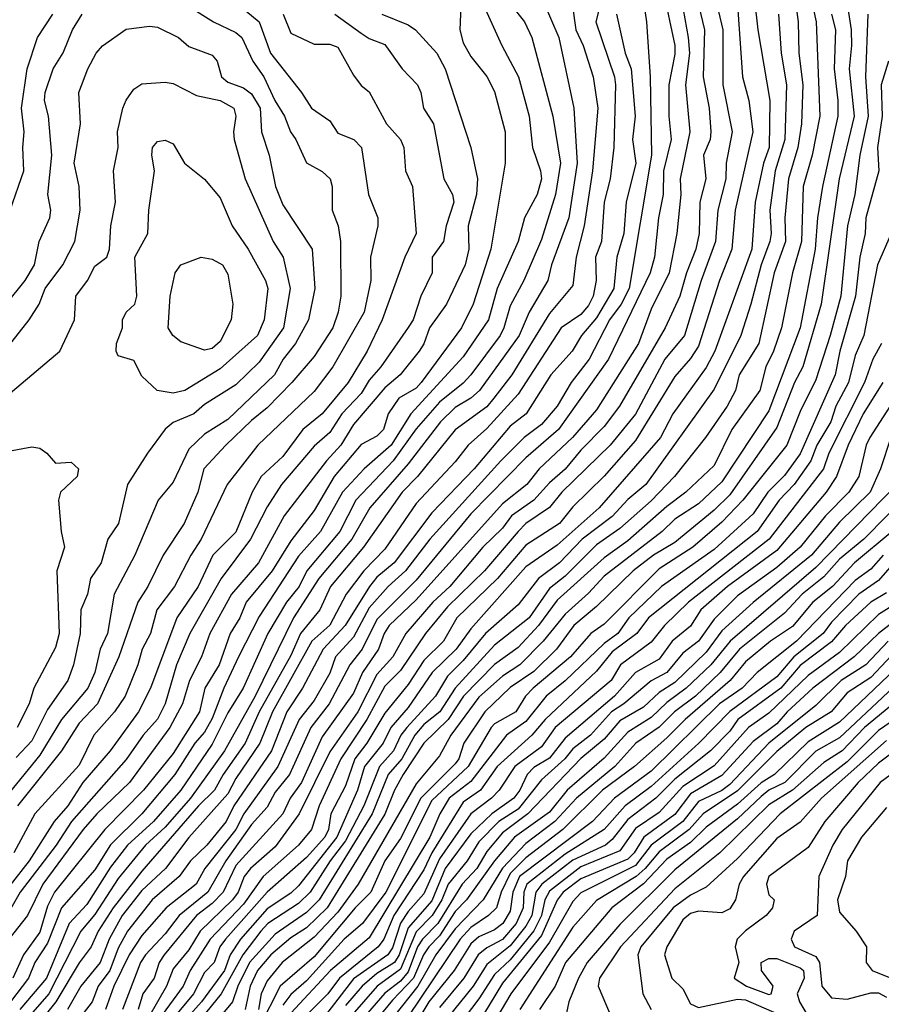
# Model space of a CAD drawing. Header units: metres. Extents: x -51132 to -49532, y -231222 to -229437.
# Tile 74 of 256: x -50831 to -50776, y -230774 to -230712. Entities that reach past the tile are written whole.
import ezdxf

# ---------------------------------------------------------------- set-up
doc = ezdxf.new("R2010")
doc.units = ezdxf.units.M
for name, color, linetype in [('CONTOUR_HALF', 8, 'Continuous'), ('CONTOUR_INDEX', 1, 'Continuous'), ('CONTOUR_INTER', 3, 'Continuous')]:
    doc.layers.add(name, color=color, linetype=linetype)

msp = doc.modelspace()

# ---------------------------------------------------------------- linework, layer by layer
at = {"layer": 'CONTOUR_HALF'}
for points, elevation in [([(-50784.908, -230706.759), (-50784.282, -230712.259), (-50783.52, -230716.759), (-50783.569, -230719.759), (-50783.916, -230720.759), (-50784.457, -230723.259), (-50784.67, -230726.259), (-50787.031, -230732.759), (-50787.58, -230733.803), (-50789.712, -230736.759), (-50790.491, -230738.259), (-50794.404, -230742.759), (-50797.08, -230745.132), (-50799.08, -230746.52), (-50802.58, -230750.465), (-50803.519, -230751.759), (-50805.064, -230753.259), (-50806.58, -230755.482), (-50807.691, -230756.759), (-50808.185, -230757.759), (-50809.373, -230759.259), (-50809.826, -230760.759), (-50811.13, -230763.759), (-50813.58, -230766.859), (-50814.08, -230767.333), (-50815.58, -230768.329), (-50817.277, -230770.259), (-50817.943, -230771.259), (-50818.308, -230772.259), (-50819.76, -230774.259), (-50820.661, -230775.259)], 34.5), ([(-50802.426, -230709.259), (-50800.622, -230713.259), (-50799.554, -230715.259), (-50798.88, -230717.759), (-50798.666, -230719.759), (-50798.137, -230721.259), (-50798.089, -230721.759), (-50798.358, -230722.759), (-50799.166, -230724.259), (-50799.57, -230725.759), (-50800.913, -230728.759), (-50801.463, -230730.759), (-50803.08, -230733.124), (-50806.413, -230736.759), (-50807.673, -230738.759), (-50809.394, -230740.259), (-50810.77, -230741.759), (-50812.187, -230744.259), (-50813.58, -230745.841), (-50816.08, -230749.689), (-50817.406, -230752.259), (-50818.349, -230754.259), (-50819.08, -230756.196), (-50819.58, -230757.049), (-50820.203, -230757.759), (-50821.459, -230759.759), (-50823.582, -230762.259), (-50825.58, -230764.238), (-50826.58, -230765.847), (-50828.694, -230768.259), (-50829.58, -230770.523), (-50830.395, -230771.759), (-50830.809, -230772.759), (-50831.945, -230774.259)], 40.5), ([(-50782.047, -230709.259), (-50781.714, -230711.759), (-50781.681, -230713.759), (-50781.411, -230715.759), (-50781.5, -230718.259), (-50781.729, -230719.759), (-50782.339, -230721.759), (-50782.563, -230724.259), (-50782.528, -230725.759), (-50783.243, -230727.759), (-50784.232, -230732.259), (-50785.478, -230734.259), (-50785.72, -230735.259), (-50786.247, -230736.259), (-50787.622, -230738.259), (-50789.592, -230740.759), (-50791.08, -230742.307), (-50793.08, -230744.06), (-50794.58, -230745.104), (-50796.58, -230747.108), (-50797.58, -230747.89), (-50798.878, -230749.759), (-50801.08, -230751.509), (-50803.58, -230754.259), (-50804.561, -230755.759), (-50805.58, -230756.576), (-50806.166, -230757.259), (-50806.993, -230758.759), (-50807.857, -230759.759), (-50808.876, -230762.259), (-50812.255, -230767.759), (-50813.08, -230768.57), (-50815.08, -230769.943), (-50816.701, -230771.759), (-50817.442, -230773.259), (-50817.787, -230774.259), (-50819.443, -230776.259)], 33.5), ([(-50789.266, -230709.759), (-50788.73, -230712.759), (-50788.641, -230713.759), (-50788.901, -230715.759), (-50788.626, -230718.759), (-50789.246, -230721.759), (-50789.192, -230722.759), (-50789.442, -230725.259), (-50789.936, -230727.759), (-50791.08, -230730.071), (-50791.902, -230732.259), (-50794.58, -230736.497), (-50796.112, -230738.259), (-50798.231, -230740.259), (-50799.029, -230741.259), (-50800.58, -230742.504), (-50806.08, -230748.611), (-50807.8, -230750.259), (-50808.121, -230750.759), (-50808.478, -230751.759), (-50809.496, -230753.259), (-50810.08, -230754.57), (-50812.08, -230757.364), (-50813.384, -230760.259), (-50814.113, -230761.259), (-50814.585, -230762.259), (-50817.58, -230765.558), (-50818.387, -230767.259), (-50819.08, -230767.981), (-50820.083, -230768.759), (-50822.151, -230771.259), (-50822.473, -230771.759), (-50822.79, -230772.759), (-50823.499, -230773.759), (-50823.809, -230774.759)], 36.5), ([(-50798.036, -230710.259), (-50796.973, -230712.759), (-50796.025, -230717.259), (-50795.803, -230720.759), (-50796.349, -230724.259), (-50797.441, -230727.259), (-50797.675, -230728.259), (-50798.863, -230730.259), (-50799.504, -230731.759), (-50802.045, -230735.259), (-50802.58, -230735.76), (-50803.58, -230736.357), (-50804.535, -230737.259), (-50806.58, -230739.937), (-50809.038, -230742.759), (-50810.186, -230744.759), (-50812.284, -230747.259), (-50813.904, -230749.759), (-50816.353, -230754.759), (-50818.292, -230758.259), (-50820.479, -230761.259), (-50822.08, -230763.112), (-50823.344, -230764.259), (-50825.08, -230766.396), (-50826.58, -230768.696), (-50827.468, -230769.759), (-50829.504, -230773.759), (-50830.82, -230775.259)], 39.5), ([(-50786.976, -230710.259), (-50786.52, -230712.259), (-50786.517, -230715.759), (-50785.916, -230718.759), (-50786.301, -230720.759), (-50786.332, -230721.759), (-50786.846, -230723.759), (-50786.987, -230725.759), (-50787.91, -230728.259), (-50788.954, -230731.759), (-50790.212, -230733.259), (-50792.08, -230736.767), (-50793.706, -230738.759), (-50796.778, -230741.759), (-50797.58, -230742.726), (-50799.08, -230743.749), (-50799.58, -230744.258), (-50801.729, -230746.759), (-50804.08, -230749.069), (-50805.483, -230750.759), (-50807.08, -230753.132), (-50808.08, -230754.13), (-50809.224, -230756.259), (-50810.884, -230758.759), (-50812.261, -230761.759), (-50812.75, -230763.259), (-50813.587, -230764.259), (-50815.825, -230766.259), (-50817.08, -230768.038), (-50819.21, -230770.259), (-50820.481, -230772.259), (-50820.943, -230773.259), (-50824.598, -230778.259)], 35.5), ([(-50820.604, -230710.759), (-50819.011, -230711.759), (-50817.58, -230712.433), (-50817.203, -230712.759), (-50816.494, -230714.259), (-50815.783, -230715.259), (-50815.091, -230716.759), (-50814.472, -230717.759), (-50814.099, -230718.759), (-50813.745, -230719.259), (-50813.08, -230720.752), (-50812.08, -230721.297), (-50811.567, -230721.759), (-50811.425, -230722.259), (-50811.439, -230723.759), (-50811.048, -230724.759), (-50810.9, -230725.759), (-50810.877, -230729.259), (-50811.05, -230730.259), (-50811.397, -230731.259), (-50812.58, -230733.098), (-50814, -230734.759), (-50815.58, -230736.382), (-50816.58, -230737.176), (-50818.207, -230738.759), (-50819.615, -230740.259), (-50819.999, -230741.759), (-50820.881, -230743.759), (-50822.219, -230745.759), (-50823.188, -230747.759), (-50823.833, -230748.759), (-50825.038, -230752.259), (-50826.399, -230755.259), (-50827.58, -230756.494), (-50828.695, -230758.259), (-50831.5, -230761.759)], 43.5), ([(-50794.364, -230710.759), (-50794.609, -230711.759), (-50793.43, -230715.259), (-50793.366, -230715.759), (-50793.474, -230719.759), (-50793.694, -230721.759), (-50794.091, -230723.259), (-50794.249, -230725.759), (-50794.633, -230726.759), (-50794.599, -230728.259), (-50794.783, -230729.259), (-50795.08, -230729.836), (-50795.58, -230730.425), (-50796.833, -230731.259), (-50799.58, -230735.508), (-50801.58, -230737.696), (-50802.766, -230738.759), (-50803.58, -230739.812), (-50806.08, -230742.479), (-50808.08, -230745.383), (-50809.416, -230746.759), (-50810.531, -230748.259), (-50811.58, -230750.232), (-50812.726, -230751.259), (-50815.235, -230755.759), (-50816.057, -230757.759), (-50817.58, -230760.01), (-50818.08, -230761.002), (-50820.58, -230763.777), (-50822.054, -230765.759), (-50823.58, -230767.15), (-50824.833, -230768.759), (-50825.664, -230770.259), (-50826.229, -230771.759), (-50827.474, -230773.259), (-50828.319, -230774.759)], 38.5), ([(-50791.545, -230710.759), (-50791.379, -230711.759), (-50791.153, -230715.259), (-50791.067, -230720.259), (-50792.491, -230728.759), (-50793.011, -230729.759), (-50793.748, -230730.759), (-50795.041, -230733.259), (-50796.186, -230734.759), (-50797.094, -230736.259), (-50798.08, -230737.424), (-50799.183, -230738.259), (-50800.685, -230739.759), (-50805.215, -230744.759), (-50806.752, -230746.759), (-50807.854, -230747.759), (-50809.08, -230749.13), (-50810.08, -230750.989), (-50811.215, -230752.259), (-50811.58, -230753.297), (-50812.58, -230755.049), (-50813.542, -230756.259), (-50814.898, -230759.259), (-50817.064, -230762.259), (-50817.583, -230763.259), (-50819.545, -230765.759), (-50820.101, -230766.759), (-50822.022, -230768.259), (-50823.58, -230770.033), (-50824.377, -230771.259), (-50825.365, -230773.259), (-50825.899, -230774.759)], 37.5), ([(-50814.553, -230711.259), (-50814.08, -230712.476), (-50812.58, -230713.171), (-50811.58, -230713.184), (-50811.08, -230713.367), (-50810.08, -230715.153), (-50809.58, -230715.817), (-50809.08, -230716.212), (-50807.966, -230718.259), (-50807.075, -230719.259), (-50806.874, -230719.759), (-50806.753, -230721.259), (-50806.32, -230722.259), (-50806.083, -230725.259), (-50806.796, -230726.759), (-50808.252, -230730.759), (-50809.211, -230732.759), (-50810.408, -230734.759), (-50812.08, -230736.746), (-50813.31, -230737.759), (-50814.58, -230739.479), (-50815.973, -230740.759), (-50816.53, -230741.759), (-50817.58, -230744.301), (-50819.046, -230745.759), (-50819.977, -230747.759), (-50821.337, -230749.759), (-50823.028, -230754.259), (-50823.788, -230755.759), (-50825.589, -230758.259), (-50827.342, -230760.259), (-50828.296, -230761.759), (-50829.17, -230762.759), (-50830.754, -230765.259), (-50834.285, -230769.759)], 42.5), ([(-50832.233, -230729.759), (-50831.022, -230728.259), (-50830.422, -230727.259), (-50830.111, -230725.759), (-50829.433, -230724.259), (-50829.382, -230723.759), (-50829.57, -230722.759), (-50829.323, -230720.259), (-50829.533, -230717.759), (-50829.784, -230716.759), (-50829.745, -230716.259), (-50829.224, -230714.759), (-50828.58, -230713.729), (-50827.998, -230712.259), (-50827.381, -230711.259)], 43.5), ([(-50808.263, -230711.259), (-50806.58, -230711.936), (-50806.121, -230712.259), (-50804.761, -230713.759), (-50804.225, -230714.759), (-50802.58, -230719.759), (-50802.167, -230721.759), (-50802.219, -230722.759), (-50802.753, -230724.759), (-50802.728, -230726.259), (-50802.949, -230727.259), (-50804.144, -230729.759), (-50805.235, -230731.259), (-50805.58, -230732.292), (-50805.893, -230732.759), (-50807.089, -230734.259), (-50808.08, -230735.095), (-50810.08, -230737.428), (-50810.871, -230738.759), (-50811.789, -230739.759), (-50814.502, -230743.259), (-50816.124, -230746.259), (-50817.855, -230748.259), (-50819.241, -230750.759), (-50819.767, -230752.259), (-50820.525, -230753.759), (-50820.98, -230755.259), (-50821.789, -230756.759), (-50824.354, -230760.259), (-50826.447, -230762.259), (-50827.31, -230763.259), (-50829.89, -230766.759), (-50830.858, -230768.759), (-50832.048, -230770.259)], 41.5), ([(-50779.594, -230711.259), (-50779.33, -230712.259), (-50779.423, -230714.759), (-50779.177, -230716.759), (-50779.179, -230717.759), (-50780.167, -230722.259), (-50780.49, -230724.259), (-50780.622, -230726.259), (-50781.595, -230731.259), (-50783.58, -230736.562), (-50786.58, -230741.093), (-50788.08, -230742.493), (-50789.58, -230743.474), (-50790.378, -230744.259), (-50794.08, -230747.106), (-50795.08, -230748.191), (-50796.58, -230749.535), (-50797.974, -230751.259), (-50799.46, -230752.759), (-50800.58, -230753.486), (-50802.08, -230754.823), (-50803.856, -230757.259), (-50804.58, -230758.578), (-50806.08, -230760.362), (-50809.782, -230766.759), (-50811.08, -230768.543), (-50812.58, -230770.139), (-50814.63, -230771.759), (-50815.58, -230772.927), (-50815.973, -230773.759), (-50816.138, -230774.759)], 32.5), ([(-50777.265, -230711.259), (-50777.423, -230715.259), (-50777.24, -230717.759), (-50777.781, -230720.259), (-50778.09, -230722.759), (-50778.574, -230724.759), (-50778.99, -230729.259), (-50779.663, -230731.759), (-50780.58, -230734.578), (-50781.58, -230736.607), (-50782.436, -230738.759), (-50785.235, -230742.259), (-50786.58, -230743.668), (-50788.438, -230745.259), (-50790.58, -230746.643), (-50794.08, -230750.178), (-50794.944, -230750.759), (-50796.244, -230752.259), (-50798.62, -230754.259), (-50799.108, -230754.759), (-50799.712, -230755.759), (-50801.08, -230756.528), (-50801.294, -230756.759), (-50802.751, -230759.259), (-50805.08, -230761.428), (-50808.019, -230767.259), (-50809.494, -230769.259), (-50810.664, -230770.259), (-50813.08, -230772.916), (-50814.08, -230773.785), (-50814.58, -230774.465)], 31.5), ([(-50833.08, -230736.347), (-50828.801, -230732.759), (-50827.874, -230730.759), (-50827.778, -230729.259), (-50827.043, -230728.259), (-50826.58, -230727.33), (-50825.807, -230726.759), (-50825.629, -230726.259), (-50825.542, -230724.759), (-50825.246, -230723.259), (-50825.383, -230721.259), (-50825.078, -230719.759), (-50825.123, -230718.759), (-50824.789, -230717.259), (-50824.58, -230716.744), (-50824.08, -230716.05), (-50823.58, -230715.712), (-50822.08, -230715.593), (-50821.58, -230715.688), (-50820.08, -230716.445), (-50818.569, -230716.759), (-50817.713, -230717.259), (-50817.572, -230717.759), (-50817.731, -230718.759), (-50817.674, -230719.259), (-50816.985, -230721.759), (-50815.199, -230725.759), (-50814.55, -230726.759), (-50814.103, -230728.759), (-50814.54, -230731.259), (-50816.08, -230733.461), (-50817.58, -230734.897), (-50819.58, -230736.168), (-50820.267, -230736.759), (-50821.58, -230737.311), (-50822.08, -230737.733), (-50823.217, -230739.259), (-50824.478, -230741.259), (-50825.052, -230743.759), (-50825.742, -230744.759), (-50826.172, -230746.259), (-50826.84, -230747.259), (-50827.044, -230748.259), (-50827.474, -230749.259), (-50827.51, -230750.759), (-50827.924, -230752.759), (-50828.29, -230753.759), (-50829.58, -230755.605), (-50830.58, -230757.612), (-50831.58, -230758.684)], 44.5), ([(-50775.787, -230725.259), (-50776.66, -230727.259), (-50777.523, -230731.759), (-50778.08, -230733.026), (-50778.499, -230734.759), (-50779.321, -230736.259), (-50779.62, -230737.259), (-50780.523, -230738.759), (-50780.915, -230739.759), (-50781.976, -230741.259), (-50782.921, -230742.259), (-50784.332, -230744.259), (-50791.268, -230749.759), (-50792.007, -230750.759), (-50793.58, -230751.942), (-50794.58, -230753.165), (-50797.86, -230756.259), (-50798.708, -230757.259), (-50800.914, -230759.259), (-50801.964, -230760.759), (-50803.08, -230761.514), (-50805.07, -230764.759), (-50805.58, -230765.831), (-50807.505, -230768.759), (-50808.136, -230770.259), (-50808.496, -230770.759), (-50810.965, -230772.759), (-50811.7, -230773.759), (-50813.58, -230775.624)], 30.5), ([(-50819.791, -230726.759), (-50819.08, -230726.879), (-50818.435, -230727.259), (-50818.08, -230727.848), (-50817.764, -230729.759), (-50817.885, -230730.759), (-50818.58, -230732.14), (-50819.08, -230732.577), (-50819.58, -230732.695), (-50821.08, -230732.166), (-50821.595, -230731.759), (-50821.89, -230731.259), (-50821.762, -230729.259), (-50821.452, -230727.759), (-50821.08, -230727.253), (-50819.791, -230726.759)], 45.5), ([(-50776.314, -230734.759), (-50777.558, -230736.759), (-50778.528, -230738.759), (-50779.274, -230740.759), (-50779.928, -230741.759), (-50783.08, -230745.462), (-50786.226, -230747.759), (-50787.927, -230749.259), (-50788.58, -230750.302), (-50789.76, -230751.259), (-50790.58, -230752.395), (-50792.092, -230753.259), (-50793.434, -230754.759), (-50796.58, -230757.447), (-50797.58, -230758.714), (-50798.58, -230759.32), (-50798.997, -230759.759), (-50799.458, -230760.759), (-50799.848, -230761.259), (-50801.253, -230762.259), (-50802.58, -230763.536), (-50804.231, -230765.759), (-50805.08, -230767.818), (-50806.58, -230769.529), (-50807.159, -230771.259), (-50807.468, -230771.759), (-50808.58, -230772.442), (-50809.523, -230773.259), (-50810.58, -230774.498)], 29.5), ([(-50775.795, -230738.259), (-50776.466, -230740.259), (-50777.124, -230741.759), (-50779.08, -230743.666), (-50780.858, -230745.759), (-50784.58, -230748.793), (-50786.58, -230750.596), (-50787.58, -230751.95), (-50789.58, -230753.896), (-50790.58, -230754.528), (-50791.58, -230755.462), (-50793.08, -230756.337), (-50794.08, -230757.495), (-50795.58, -230758.736), (-50798.963, -230762.259), (-50800.58, -230763.484), (-50801.58, -230764.67), (-50802.212, -230765.759), (-50803.146, -230766.759), (-50804.691, -230769.259), (-50805.673, -230770.259), (-50805.983, -230770.759), (-50806.58, -230772.339), (-50807.08, -230772.94), (-50808.08, -230773.715), (-50809.855, -230775.759)], 28.5), ([(-50774.57, -230741.759), (-50777.515, -230744.759), (-50779.08, -230746.024), (-50780.08, -230747.141), (-50781.455, -230748.259), (-50782.58, -230749.479), (-50785.464, -230751.759), (-50786.689, -230753.259), (-50788.266, -230754.759), (-50789.598, -230755.759), (-50790.58, -230756.736), (-50792.067, -230757.759), (-50793.409, -230759.259), (-50795.859, -230761.259), (-50797.231, -230762.759), (-50799.08, -230764.165), (-50800.58, -230765.735), (-50801.803, -230767.759), (-50803.58, -230769.609), (-50804.824, -230771.259), (-50805.976, -230773.259), (-50809.08, -230777.173)], 27.5), ([(-50776.298, -230745.759), (-50777.08, -230746.658), (-50778.08, -230747.385), (-50781.828, -230751.259), (-50784.332, -230753.259), (-50785.28, -230754.259), (-50786.721, -230755.259), (-50791.08, -230759.551), (-50793.431, -230761.259), (-50794.831, -230762.759), (-50799.493, -230766.259), (-50799.917, -230767.259), (-50800.08, -230768.478), (-50800.551, -230769.259), (-50801.08, -230769.664), (-50802.08, -230770.115), (-50802.58, -230770.551), (-50803.644, -230772.259), (-50805.269, -230774.259), (-50806.789, -230776.759)], 26.5), ([(-50776.08, -230748.181), (-50777.089, -230748.759), (-50778.698, -230750.259), (-50779.58, -230751.294), (-50781.58, -230752.817), (-50782.813, -230754.259), (-50785.561, -230756.259), (-50786.08, -230756.987), (-50787.304, -230758.259), (-50789.58, -230760.053), (-50790.789, -230761.259), (-50792.58, -230762.627), (-50793.58, -230763.912), (-50794.011, -230764.259), (-50796.08, -230765.233), (-50798.059, -230766.759), (-50798.446, -230767.259), (-50798.706, -230768.759), (-50799.08, -230769.429), (-50800.08, -230770.689), (-50801.58, -230771.886), (-50802.448, -230773.259), (-50804.047, -230775.259)], 25.5), ([(-50775.08, -230749.59), (-50776.58, -230750.76), (-50778.135, -230752.259), (-50780.779, -230754.259), (-50782.42, -230755.759), (-50783.08, -230756.529), (-50784.58, -230757.662), (-50786.58, -230759.815), (-50788.58, -230760.991), (-50789.58, -230762.319), (-50791.565, -230763.759), (-50792.164, -230764.759), (-50792.58, -230765.15), (-50795.58, -230766.406), (-50796.695, -230767.259), (-50797.08, -230767.766), (-50798.08, -230770.019), (-50800.58, -230773.072), (-50802.209, -230775.759)], 24.5), ([(-50775.08, -230751.454), (-50777.08, -230753.576), (-50778.58, -230754.554), (-50779.611, -230755.759), (-50781.227, -230756.759), (-50783.08, -230758.289), (-50785.58, -230760.809), (-50787.766, -230762.259), (-50788.66, -230763.259), (-50790.58, -230764.683), (-50791.463, -230765.759), (-50792.043, -230766.259), (-50794.58, -230767.802), (-50796.08, -230769.505), (-50799.459, -230774.759)], 23.5), ([(-50773.567, -230752.259), (-50779.08, -230757.413), (-50780.58, -230758.277), (-50782.574, -230760.259), (-50783.58, -230760.764), (-50784.08, -230761.16), (-50785.58, -230762.597), (-50789.58, -230765.839), (-50793.08, -230769.324), (-50795.164, -230771.759), (-50795.729, -230772.759), (-50796.331, -230774.259), (-50796.549, -230775.259)], 22.5), ([(-50774.58, -230755.575), (-50776.58, -230756.959), (-50778.58, -230758.958), (-50782.869, -230762.259), (-50785.58, -230765.118), (-50787.58, -230766.938), (-50788.58, -230767.449), (-50789.691, -230768.259), (-50791.743, -230770.759), (-50791.945, -230771.259), (-50791.62, -230773.759), (-50791.09, -230774.759)], 21.5), ([(-50773.58, -230756.764), (-50776.58, -230759.033), (-50777.881, -230760.259), (-50780.013, -230762.759), (-50781.08, -230764.421), (-50783.586, -230766.259), (-50783.743, -230766.759), (-50783.58, -230767.432), (-50783.251, -230767.759), (-50783.347, -230768.259), (-50783.751, -230768.759), (-50785.08, -230769.737), (-50785.595, -230770.259), (-50785.731, -230770.759), (-50785.491, -230771.759), (-50785.792, -230772.759), (-50785.012, -230773.259), (-50783.58, -230773.797), (-50783.445, -230773.759), (-50783.312, -230773.259), (-50784.051, -230772.259), (-50784.079, -230771.759), (-50783.58, -230771.49), (-50783.08, -230771.496), (-50781.58, -230772.082), (-50781.365, -230772.259), (-50781.337, -230772.759), (-50781.783, -230773.759), (-50781.634, -230774.259), (-50781.08, -230775.19)], 20.5), ([(-50776.08, -230761.868), (-50777.678, -230763.759), (-50778.566, -230765.259), (-50778.695, -230766.259), (-50779.198, -230767.759), (-50779.08, -230768.538), (-50778.006, -230769.759), (-50777.365, -230770.759), (-50777.387, -230771.759), (-50777, -230772.259), (-50775.58, -230772.828)], 19.5)]:
    msp.add_lwpolyline(points, dxfattribs=dict(at, elevation=elevation))
at = {"layer": 'CONTOUR_INDEX'}
for points, elevation in [([(-50785.653, -230709.759), (-50785.27, -230715.259), (-50784.854, -230716.759), (-50784.608, -230718.759), (-50785.739, -230723.759), (-50785.95, -230726.259), (-50786.737, -230728.259), (-50788.08, -230732.439), (-50788.58, -230733.233), (-50789.58, -230734.375), (-50792.08, -230738.457), (-50794.08, -230740.725), (-50796.08, -230742.682), (-50796.932, -230743.759), (-50799.08, -230745.128), (-50800.893, -230747.259), (-50803.49, -230749.759), (-50804.34, -230751.259), (-50805.58, -230752.486), (-50806.58, -230754.028), (-50808.08, -230755.857), (-50809.23, -230757.759), (-50809.988, -230758.759), (-50810.58, -230760.483), (-50811.512, -230762.259), (-50811.667, -230763.259), (-50811.905, -230763.759), (-50813.08, -230765.061), (-50815.58, -230767.27), (-50818.246, -230770.259), (-50818.592, -230770.759), (-50818.959, -230771.759), (-50819.58, -230772.391), (-50820.286, -230773.759), (-50821.537, -230775.259)], 35), ([(-50800.08, -230710.61), (-50799.173, -230711.759), (-50798.709, -230712.759), (-50797.364, -230717.759), (-50796.865, -230720.759), (-50797.186, -230722.759), (-50798.08, -230725.644), (-50799.209, -230728.259), (-50800.08, -230729.856), (-50800.482, -230731.259), (-50800.727, -230731.759), (-50802.585, -230734.259), (-50803.08, -230734.799), (-50804.58, -230736.001), (-50806.08, -230737.716), (-50807.539, -230739.759), (-50809.916, -230742.259), (-50810.948, -230744.259), (-50813.049, -230746.759), (-50813.547, -230747.759), (-50814.338, -230748.759), (-50815.533, -230750.759), (-50817.112, -230754.259), (-50818.08, -230755.836), (-50819.08, -230757.816), (-50821.08, -230760.758), (-50822.829, -230762.759), (-50824.477, -230764.259), (-50825.58, -230765.68), (-50827.08, -230768.047), (-50828.211, -230769.259), (-50829.662, -230772.759), (-50831.346, -230774.759)], 40), ([(-50822.889, -230719.759), (-50822.58, -230719.375), (-50822.08, -230719.298), (-50821.58, -230719.523), (-50820.846, -230720.759), (-50819.58, -230721.785), (-50818.58, -230722.974), (-50817.813, -230724.759), (-50816.791, -230726.259), (-50815.695, -230728.259), (-50815.542, -230728.759), (-50815.771, -230730.759), (-50816.206, -230731.759), (-50818.58, -230733.886), (-50820.839, -230735.259), (-50821.58, -230735.437), (-50822.585, -230735.259), (-50823.58, -230734.345), (-50824.08, -230733.345), (-50825.08, -230733.06), (-50825.204, -230732.759), (-50825.189, -230732.259), (-50824.798, -230731.259), (-50824.817, -230730.759), (-50824.575, -230730.259), (-50824.024, -230729.759), (-50823.892, -230729.259), (-50824.022, -230726.759), (-50823.186, -230725.259), (-50823.133, -230723.759), (-50822.773, -230721.259), (-50822.946, -230720.259), (-50822.889, -230719.759)], 45), ([(-50776.403, -230732.259), (-50776.954, -230733.259), (-50777.477, -230734.759), (-50779.759, -230739.259), (-50780.088, -230740.259), (-50783.562, -230744.759), (-50788.717, -230748.759), (-50790.248, -230750.259), (-50791.08, -230751.319), (-50793.047, -230752.759), (-50793.639, -230753.759), (-50797.206, -230756.759), (-50798.08, -230757.998), (-50799.783, -230759.259), (-50800.789, -230760.759), (-50801.276, -230761.259), (-50802.585, -230762.259), (-50804.58, -230765.141), (-50805.58, -230767.374), (-50806.58, -230768.495), (-50807.08, -230769.248), (-50807.58, -230770.817), (-50807.876, -230771.259), (-50810.08, -230772.803), (-50812.08, -230775.387)], 30), ([(-50832.08, -230739.142), (-50830.58, -230738.867), (-50830.08, -230738.935), (-50829.628, -230739.259), (-50829.08, -230739.907), (-50828.08, -230739.836), (-50827.606, -230740.259), (-50827.69, -230740.759), (-50828.753, -230741.759), (-50828.891, -230742.259), (-50828.726, -230744.259), (-50828.495, -230745.259), (-50828.997, -230746.759), (-50828.848, -230750.759), (-50829.08, -230751.662), (-50830.462, -230754.259), (-50830.752, -230755.259), (-50831.53, -230756.759)], 45), ([(-50775.58, -230748.92), (-50776.58, -230749.563), (-50779.08, -230751.967), (-50781.08, -230753.438), (-50783.58, -230755.837), (-50784.887, -230756.759), (-50787.08, -230759.197), (-50789.08, -230760.533), (-50790.58, -230762.189), (-50792.08, -230763.199), (-50793.08, -230764.62), (-50795.58, -230765.655), (-50797.58, -230767.202), (-50797.874, -230767.759), (-50798.082, -230768.759), (-50798.58, -230769.727), (-50800.08, -230771.58), (-50801.08, -230772.512), (-50802.08, -230774.066), (-50806.01, -230779.259)], 25), ([(-50774.424, -230758.759), (-50776.475, -230760.259), (-50778.897, -230763.259), (-50779.511, -230764.259), (-50780.402, -230766.259), (-50780.509, -230768.759), (-50781.975, -230769.759), (-50782.15, -230770.259), (-50781.937, -230770.759), (-50780.58, -230771.371), (-50780.352, -230771.759), (-50780.203, -230773.259), (-50779.58, -230774.006), (-50778.58, -230774.087), (-50777.08, -230773.684), (-50776.58, -230773.696), (-50776.08, -230773.952)], 20)]:
    msp.add_lwpolyline(points, dxfattribs=dict(at, elevation=elevation))
at = {"layer": 'CONTOUR_INTER'}
for points, elevation in [([(-50781.427, -230707.759), (-50780.556, -230711.759), (-50780.323, -230717.759), (-50780.824, -230720.259), (-50781.386, -230722.259), (-50781.498, -230725.759), (-50782.066, -230727.759), (-50782.769, -230731.259), (-50783.28, -230732.759), (-50783.766, -230733.759), (-50784.156, -230735.259), (-50785.936, -230737.759), (-50787.08, -230740.045), (-50788.882, -230741.759), (-50790.08, -230742.656), (-50792.58, -230744.851), (-50794.08, -230745.939), (-50797.08, -230748.649), (-50798.272, -230750.259), (-50799.58, -230751.661), (-50801.08, -230752.734), (-50803.052, -230754.759), (-50804.042, -230756.259), (-50805.58, -230757.757), (-50806.898, -230759.759), (-50807.461, -230760.759), (-50808.08, -230762.297), (-50811.744, -230768.259), (-50813.08, -230769.539), (-50814.08, -230770.17), (-50815.349, -230771.259), (-50816.194, -230772.259), (-50816.672, -230773.259), (-50816.978, -230774.759)], 33), ([(-50790.334, -230709.759), (-50789.588, -230713.259), (-50789.58, -230713.807), (-50789.952, -230715.759), (-50789.958, -230717.759), (-50789.814, -230719.259), (-50790.292, -230721.259), (-50790.325, -230722.759), (-50790.625, -230724.259), (-50790.88, -230726.759), (-50791.147, -230727.759), (-50793.816, -230733.259), (-50797.008, -230737.759), (-50799.08, -230739.551), (-50802.58, -230743.123), (-50806.08, -230747.365), (-50808.58, -230749.882), (-50809.523, -230751.759), (-50810.304, -230752.759), (-50811.626, -230755.259), (-50812.805, -230756.759), (-50814.145, -230759.759), (-50815.08, -230760.888), (-50815.58, -230761.839), (-50816.58, -230762.945), (-50818.226, -230765.259), (-50819.374, -230767.259), (-50821.196, -230768.759), (-50822.08, -230769.919), (-50823.336, -230771.259), (-50823.665, -230771.759), (-50824.796, -230774.759)], 37), ([(-50778.71, -230709.759), (-50778.332, -230712.259), (-50778.302, -230713.259), (-50778.469, -230714.759), (-50778.132, -230717.759), (-50779.09, -230721.759), (-50780.254, -230729.759), (-50781.417, -230733.759), (-50781.955, -230734.759), (-50783.08, -230737.628), (-50786.08, -230741.923), (-50787.08, -230742.908), (-50789.58, -230744.954), (-50790.935, -230745.759), (-50792.244, -230746.759), (-50794.58, -230749.043), (-50796.011, -230750.259), (-50797.122, -230751.759), (-50798.58, -230753.19), (-50800.08, -230754.208), (-50801.705, -230755.759), (-50803.029, -230757.759), (-50803.355, -230758.759), (-50803.58, -230759.085), (-50805.775, -230761.259), (-50807.08, -230763.847), (-50808.066, -230765.259), (-50808.973, -230767.259), (-50809.964, -230768.259), (-50812.58, -230771.391), (-50814.754, -230773.259), (-50816.08, -230775.905)], 32), ([(-50803.238, -230710.759), (-50803.285, -230712.259), (-50803.08, -230713.086), (-50802.58, -230713.966), (-50801.58, -230715.234), (-50801.08, -230716.191), (-50800.398, -230718.759), (-50800.398, -230720.759), (-50801.308, -230726.259), (-50802.437, -230729.759), (-50803.195, -230731.259), (-50805.75, -230734.759), (-50806.08, -230735.124), (-50807.176, -230735.759), (-50807.86, -230736.759), (-50808.169, -230737.759), (-50808.58, -230738.184), (-50809.58, -230738.715), (-50811.317, -230740.759), (-50812.58, -230742.914), (-50814.08, -230744.859), (-50815.26, -230746.759), (-50816.928, -230748.759), (-50817.32, -230749.759), (-50817.933, -230750.759), (-50818.648, -230752.759), (-50819.55, -230754.259), (-50819.902, -230755.759), (-50821.58, -230758.426), (-50823.458, -230760.759), (-50825.926, -230763.259), (-50829.146, -230767.259), (-50829.58, -230768.152), (-50830.08, -230769.824), (-50831.126, -230771.259), (-50831.796, -230772.759)], 41), ([(-50817.308, -230710.759), (-50816.094, -230711.759), (-50815.366, -230713.759), (-50813.385, -230716.259), (-50812.757, -230717.259), (-50811.58, -230718.064), (-50811.08, -230718.856), (-50810.059, -230719.259), (-50809.574, -230719.759), (-50809.111, -230722.759), (-50808.516, -230724.259), (-50808.524, -230724.759), (-50808.985, -230726.759), (-50808.972, -230728.259), (-50809.397, -230730.259), (-50811.393, -230733.759), (-50812.58, -230735.335), (-50816.169, -230738.759), (-50818.137, -230741.259), (-50819.798, -230744.759), (-50820.457, -230745.759), (-50821.493, -230747.759), (-50822.607, -230749.259), (-50823.031, -230750.759), (-50823.554, -230751.759), (-50823.819, -230752.759), (-50824.641, -230754.759), (-50825.312, -230755.759), (-50826.645, -230757.259), (-50827.58, -230759.156), (-50830.391, -230762.259), (-50831.735, -230764.759)], 43), ([(-50796.104, -230710.759), (-50795.887, -230712.259), (-50795.427, -230713.259), (-50794.787, -230715.259), (-50794.5, -230717.259), (-50794.841, -230721.259), (-50795.354, -230724.759), (-50795.862, -230726.759), (-50796.08, -230728.578), (-50797.58, -230730.344), (-50799.981, -230734.259), (-50801.121, -230735.759), (-50801.58, -230736.303), (-50803.58, -230737.767), (-50805.991, -230740.759), (-50806.964, -230741.759), (-50809.427, -230745.259), (-50811.534, -230747.759), (-50812.214, -230749.259), (-50813.449, -230750.759), (-50814.08, -230752.17), (-50816.085, -230755.759), (-50816.978, -230757.759), (-50818.392, -230759.759), (-50818.93, -230760.759), (-50819.967, -230761.759), (-50823.58, -230765.926), (-50825.392, -230768.259), (-50826.368, -230769.759), (-50826.809, -230770.759), (-50827.58, -230771.771), (-50829.053, -230774.259), (-50830.08, -230775.526)], 39), ([(-50788.052, -230710.759), (-50787.691, -230712.259), (-50787.778, -230715.259), (-50787.389, -230717.259), (-50787.28, -230718.759), (-50787.33, -230719.259), (-50787.741, -230720.259), (-50787.61, -230721.759), (-50787.979, -230723.259), (-50788.025, -230725.259), (-50788.248, -230726.259), (-50788.844, -230727.759), (-50789.258, -230729.259), (-50790.195, -230731.259), (-50793.113, -230736.259), (-50794.08, -230737.569), (-50795.58, -230739.064), (-50796.58, -230740.279), (-50797.58, -230741.148), (-50798.58, -230742.258), (-50799.999, -230743.259), (-50800.58, -230744.057), (-50801.824, -230745.259), (-50803.928, -230747.759), (-50805.018, -230748.759), (-50806.731, -230750.759), (-50807.567, -230752.259), (-50808.58, -230753.381), (-50809.791, -230755.759), (-50811.58, -230758.308), (-50813.539, -230762.259), (-50815.08, -230764.379), (-50816.646, -230765.759), (-50817.046, -230766.259), (-50817.429, -230767.259), (-50817.787, -230767.759), (-50819.846, -230769.759), (-50820.58, -230770.944), (-50821.58, -230772.155), (-50822, -230773.259), (-50823.157, -230775.259)], 36), ([(-50811.257, -230711.259), (-50809.58, -230712.478), (-50809.08, -230712.81), (-50808.08, -230713.197), (-50806.96, -230714.759), (-50806, -230715.759), (-50805.769, -230716.259), (-50805.61, -230717.259), (-50804.971, -230718.259), (-50804.315, -230721.759), (-50803.751, -230722.759), (-50803.684, -230723.259), (-50804.169, -230724.759), (-50804.343, -230725.759), (-50805.046, -230726.759), (-50805.046, -230727.759), (-50805.778, -230729.259), (-50806.267, -230730.759), (-50806.58, -230731.258), (-50808.332, -230733.759), (-50809.08, -230734.609), (-50809.58, -230735.45), (-50810.82, -230736.759), (-50811.58, -230737.944), (-50812.58, -230738.824), (-50814.664, -230741.259), (-50815.58, -230742.681), (-50816.634, -230744.759), (-50818.51, -230747.259), (-50820.503, -230750.759), (-50821.37, -230752.759), (-50822.083, -230755.259), (-50822.58, -230756.234), (-50823.494, -230757.259), (-50824.58, -230758.792), (-50828.062, -230762.759), (-50829.041, -230764.259), (-50831.343, -230767.259), (-50832.189, -230768.759)], 42), ([(-50831.971, -230723.759), (-50831.092, -230721.259), (-50831.165, -230719.759), (-50831.07, -230718.759), (-50831.257, -230717.259), (-50830.881, -230714.759), (-50830.234, -230712.759), (-50829.247, -230711.259)], 43), ([(-50793.307, -230711.259), (-50792.752, -230713.759), (-50792.373, -230714.759), (-50792.119, -230717.759), (-50792.275, -230719.259), (-50792.058, -230720.759), (-50792.686, -230723.259), (-50792.836, -230725.259), (-50793.288, -230726.759), (-50793.477, -230728.759), (-50794.58, -230730.621), (-50795.524, -230731.759), (-50796.125, -230732.759), (-50797.484, -230734.259), (-50799.071, -230736.759), (-50800.08, -230737.551), (-50802.387, -230740.259), (-50805.08, -230743.06), (-50807.477, -230746.259), (-50808.58, -230747.168), (-50809.052, -230747.759), (-50810.61, -230750.259), (-50812.018, -230751.759), (-50813.328, -230754.259), (-50814.316, -230755.759), (-50815.31, -230758.259), (-50817.712, -230761.759), (-50818.196, -230762.759), (-50819.42, -230764.259), (-50820.476, -230765.259), (-50821.186, -230766.259), (-50822.924, -230767.759), (-50824.494, -230769.759), (-50825.08, -230770.846), (-50825.621, -230772.259), (-50826.35, -230773.259), (-50826.739, -230774.259), (-50828.683, -230776.759)], 38), ([(-50782.966, -230711.259), (-50782.804, -230713.759), (-50782.451, -230715.759), (-50782.568, -230719.259), (-50783.174, -230721.259), (-50783.511, -230723.759), (-50783.434, -230725.259), (-50783.525, -230725.759), (-50784.066, -230727.259), (-50784.726, -230729.759), (-50785.368, -230731.759), (-50787.08, -230735.184), (-50791.431, -230741.259), (-50792.58, -230742.21), (-50793.58, -230743.309), (-50795.48, -230744.759), (-50796.942, -230746.259), (-50798.266, -230747.259), (-50799.58, -230748.935), (-50801.665, -230750.759), (-50803.08, -230752.486), (-50804.08, -230753.478), (-50804.837, -230754.759), (-50806.68, -230756.759), (-50807.053, -230757.259), (-50807.512, -230758.259), (-50808.421, -230759.259), (-50809.41, -230761.759), (-50810.58, -230763.998), (-50811.56, -230765.259), (-50812.835, -230767.259), (-50813.58, -230767.994), (-50815.544, -230769.259), (-50815.988, -230769.759), (-50817.137, -230771.259), (-50818.503, -230773.759), (-50820.151, -230775.759)], 34), ([(-50832.08, -230732.437), (-50830.76, -230730.759), (-50830.126, -230729.759), (-50829.732, -230728.759), (-50828.607, -230727.259), (-50827.841, -230725.759), (-50827.51, -230723.759), (-50827.575, -230722.259), (-50827.893, -230720.759), (-50827.475, -230718.259), (-50827.592, -230716.259), (-50827.007, -230714.759), (-50826.476, -230713.759), (-50826.08, -230713.288), (-50824.58, -230712.218), (-50823.08, -230712.032), (-50822.58, -230712.093), (-50821.242, -230712.759), (-50820.58, -230713.33), (-50819.08, -230713.876), (-50818.763, -230714.259), (-50818.492, -230715.259), (-50818.08, -230715.602), (-50817.08, -230715.962), (-50816.58, -230716.339), (-50816.036, -230717.259), (-50815.951, -230718.759), (-50815.46, -230720.259), (-50815.054, -230722.259), (-50814.58, -230723.421), (-50812.713, -230726.259), (-50812.532, -230728.759), (-50812.937, -230730.759), (-50813.767, -230732.259), (-50814.552, -230733.259), (-50815.106, -230734.259), (-50818.08, -230737.112), (-50819.58, -230738.044), (-50820.58, -230739.011), (-50821.58, -230741.107), (-50822.533, -230742.259), (-50824.02, -230745.759), (-50825.331, -230748.259), (-50825.755, -230750.759), (-50826.233, -230751.759), (-50826.58, -230753.259), (-50827.021, -230754.259), (-50828.699, -230756.259), (-50830.08, -230758.519), (-50832.315, -230761.259)], 44), ([(-50775.954, -230714.259), (-50776.417, -230715.759), (-50776.351, -230717.759), (-50776.653, -230719.759), (-50776.57, -230721.259), (-50777.391, -230724.259), (-50777.439, -230725.259), (-50777.781, -230726.759), (-50778.067, -230729.259), (-50779.06, -230732.759), (-50779.347, -230734.259), (-50781.58, -230739.307), (-50782.58, -230740.683), (-50783.643, -230741.759), (-50784.58, -230743.131), (-50787.08, -230745.403), (-50790.427, -230747.759), (-50792.509, -230749.759), (-50793.212, -230750.759), (-50794.08, -230751.396), (-50796.58, -230753.775), (-50797.787, -230754.759), (-50799.08, -230756.368), (-50800.313, -230757.259), (-50802.58, -230760.208), (-50803.981, -230761.259), (-50804.567, -230762.259), (-50805.215, -230763.759), (-50809.08, -230770.182), (-50811.537, -230772.259), (-50814.08, -230774.984)], 31), ([(-50775.206, -230735.259), (-50777.147, -230738.259), (-50777.378, -230738.759), (-50777.843, -230740.759), (-50778.48, -230741.759), (-50779.968, -230743.259), (-50781.595, -230745.259), (-50783.08, -230746.558), (-50785.58, -230748.358), (-50787.08, -230749.845), (-50788.08, -230751.248), (-50789.08, -230752.011), (-50790.08, -230753.252), (-50791.08, -230753.789), (-50792.826, -230755.259), (-50793.617, -230755.759), (-50794.953, -230757.259), (-50796.08, -230758.117), (-50796.591, -230758.759), (-50798.08, -230760.093), (-50799.58, -230761.965), (-50800.796, -230762.759), (-50802.08, -230764.046), (-50802.827, -230765.259), (-50804.027, -230766.759), (-50804.43, -230767.759), (-50805.051, -230768.759), (-50806.08, -230769.798), (-50807.08, -230772.167), (-50808.568, -230773.259), (-50810.312, -230775.259)], 29), ([(-50775.416, -230741.259), (-50780.58, -230746.553), (-50786.045, -230751.259), (-50787.28, -230752.759), (-50788.852, -230754.259), (-50790.08, -230755.165), (-50791.08, -230756.117), (-50792.58, -230757.061), (-50794.08, -230758.715), (-50796.441, -230760.759), (-50797.58, -230762.162), (-50799.806, -230763.759), (-50801.073, -230765.259), (-50802.862, -230767.759), (-50803.58, -230768.504), (-50804.58, -230770.045), (-50805.27, -230770.759), (-50805.611, -230771.259), (-50806.242, -230772.759), (-50807.58, -230774.162), (-50809.58, -230776.568)], 28), ([(-50775.708, -230744.259), (-50778.114, -230746.259), (-50779.533, -230747.759), (-50780.785, -230748.759), (-50782.08, -230750.309), (-50783.483, -230751.259), (-50785.08, -230752.563), (-50786.053, -230753.759), (-50788.925, -230756.259), (-50790.08, -230757.423), (-50792.143, -230759.259), (-50794.19, -230760.759), (-50796.72, -230763.259), (-50799.08, -230765.07), (-50800.08, -230766.067), (-50800.655, -230767.259), (-50800.96, -230768.259), (-50801.473, -230768.759), (-50802.58, -230769.514), (-50803.278, -230770.259), (-50806.64, -230775.259)], 27), ([(-50775.58, -230746.214), (-50776.58, -230747.384), (-50777.848, -230748.259), (-50779.58, -230750.044), (-50780.122, -230750.759), (-50781.995, -230752.259), (-50783.08, -230753.529), (-50786.08, -230755.732), (-50788.049, -230757.759), (-50791.08, -230760.53), (-50792.748, -230761.759), (-50794.097, -230763.259), (-50796.58, -230764.833), (-50799.021, -230766.759), (-50799.207, -230767.259), (-50799.258, -230768.259), (-50799.694, -230769.259), (-50800.58, -230770.282), (-50801.58, -230770.812), (-50802.114, -230771.259), (-50803.046, -230772.759), (-50804.58, -230774.616)], 26), ([(-50775.978, -230751.259), (-50777.394, -230752.759), (-50778.965, -230753.759), (-50780.58, -230755.363), (-50783.58, -230757.761), (-50786.08, -230760.397), (-50786.58, -230760.776), (-50788.08, -230761.49), (-50789.077, -230762.759), (-50791.08, -230764.258), (-50792.08, -230765.567), (-50795.58, -230767.301), (-50796.08, -230767.864), (-50797.58, -230770.444), (-50800.046, -230773.759), (-50800.94, -230775.259)], 24), ([(-50774.183, -230751.759), (-50779.08, -230756.417), (-50781.08, -230757.671), (-50783.22, -230759.759), (-50784.08, -230760.289), (-50785.58, -230761.642), (-50787.58, -230763.127), (-50788.58, -230764.103), (-50790.08, -230765.156), (-50791.58, -230766.724), (-50793.591, -230768.259), (-50796.553, -230771.759), (-50797.218, -230773.259), (-50798.221, -230774.759)], 23), ([(-50775.08, -230754.779), (-50777.481, -230756.759), (-50778.907, -230758.259), (-50780.08, -230758.986), (-50782.08, -230760.762), (-50783.58, -230761.691), (-50786.719, -230764.759), (-50789.58, -230767.053), (-50793.052, -230770.759), (-50794.381, -230772.759), (-50794.464, -230773.259), (-50793.413, -230775.759)], 22), ([(-50776.08, -230757.591), (-50780.226, -230761.259), (-50781.58, -230762.796), (-50783.08, -230763.833), (-50785.202, -230766.259), (-50785.484, -230766.759), (-50785.709, -230767.759), (-50786.08, -230768.324), (-50786.58, -230768.59), (-50788.08, -230768.474), (-50788.58, -230768.635), (-50789.08, -230769.034), (-50790.09, -230770.759), (-50790.245, -230771.259), (-50789.779, -230772.759), (-50789.08, -230773.423), (-50788.58, -230774.386), (-50788.08, -230774.62), (-50785.58, -230774.096), (-50785.08, -230774.139), (-50782.58, -230775.21)], 21)]:
    msp.add_lwpolyline(points, dxfattribs=dict(at, elevation=elevation))

doc.saveas('drawing.dxf')
